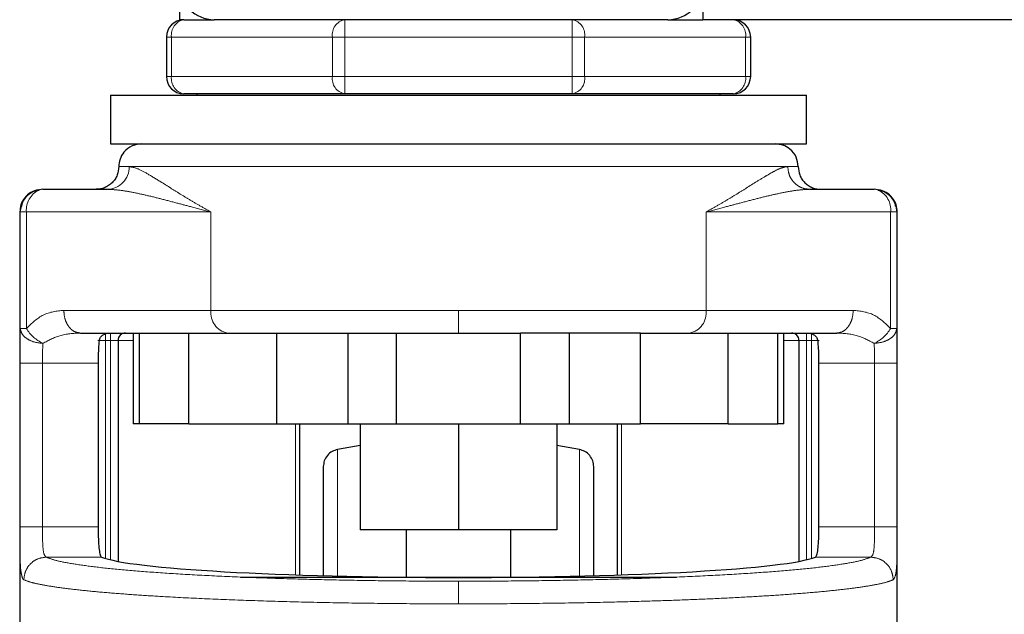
# Model space of a CAD drawing. Header units: millimetres. Extents: x 37 to 252, y 66 to 151.
# Tile 19 of 68: x 102.25 to 104.51, y 67.38 to 68.74. Entities that reach past the tile are written whole.
import ezdxf

# ---------------------------------------------------------------- set-up
doc = ezdxf.new("R2010")
doc.units = ezdxf.units.MM
doc.linetypes.add('PHANTOM', pattern=[12.7, 6.35, -1.27, 1.27, -1.27, 1.27, -1.27])

msp = doc.modelspace()

# ---------------------------------------------------------------- linework, layer by layer
at = {"color": 7, "linetype": 'Continuous', "lineweight": 25}
for p, q in [((102.6137, 68.823), (102.6137, 68.743)), ((103.8137, 68.823), (103.8137, 68.743)), ((102.6237, 68.743), (102.6137, 68.743)), ((102.6237, 68.743), (102.6937, 68.743)), ((103.7337, 68.743), (102.6937, 68.743)), ((103.7337, 68.743), (103.8137, 68.743)), ((127.5337, 68.743), (103.8137, 68.743)), ((102.5837, 68.703), (102.5837, 68.613)), ((103.9237, 68.613), (103.9237, 68.703)), ((102.4556, 68.5696), (102.4556, 68.458)), ((102.4556, 68.5696), (104.0518, 68.5696)), ((102.9928, 68.573), (102.6237, 68.573)), ((102.6537, 68.573), (102.6537, 68.5696)), ((103.5147, 68.573), (102.9928, 68.573)), ((103.8837, 68.573), (103.5147, 68.573)), ((103.8537, 68.5696), (103.8537, 68.573)), ((104.0518, 68.458), (104.0518, 68.5696)), ((102.4556, 68.458), (104.0518, 68.458)), ((102.3006, 68.3539), (102.4482, 68.3539)), ((104.0593, 68.3539), (104.2068, 68.3539)), ((102.2486, 68.3019), (102.2512, 68.3154)), ((104.2562, 68.3154), (104.2588, 68.3019)), ((102.2474, 68.3019), (102.2474, 67.0794)), ((104.26, 67.1035), (104.26, 68.3019)), ((102.3865, 68.0243), (102.6352, 68.0243)), ((102.5077, 68.0243), (102.5077, 67.816)), ((102.5213, 68.0243), (102.5213, 67.816)), ((102.6352, 67.816), (102.6352, 68.0243)), ((102.6352, 68.0243), (102.8365, 68.0243)), ((102.8365, 68.0243), (102.8365, 67.816)), ((102.8365, 68.0243), (102.8502, 68.0243)), ((103.0003, 67.816), (103.0003, 68.0243)), ((103.1114, 67.816), (103.1114, 68.0243)), ((103.1114, 68.0243), (103.396, 68.0243)), ((103.396, 67.816), (103.396, 68.0243)), ((103.5072, 68.0243), (103.5072, 67.816)), ((103.671, 68.0243), (103.6572, 68.0243)), ((103.671, 67.816), (103.671, 68.0243)), ((103.671, 68.0243), (103.8722, 68.0243)), ((103.8722, 67.816), (103.8722, 68.0243)), ((103.8722, 68.0243), (104.121, 68.0243)), ((103.9861, 67.816), (103.9861, 68.0243)), ((103.9998, 67.816), (103.9998, 68.0243)), ((102.4729, 68.0069), (102.4729, 67.5004)), ((104.0345, 68.0069), (104.0345, 67.5004)), ((102.4273, 67.9549), (102.4273, 67.5794)), ((104.0802, 67.5794), (104.0802, 67.9549)), ((102.5213, 67.816), (102.5077, 67.816)), ((102.6352, 67.816), (102.5213, 67.816)), ((102.6352, 67.816), (102.8365, 67.816)), ((102.8365, 67.816), (103.0003, 67.816)), ((102.8894, 67.816), (102.8894, 67.4692)), ((103.0003, 67.816), (103.1114, 67.816)), ((103.0282, 67.816), (103.0282, 67.5731)), ((103.1114, 67.816), (103.396, 67.816)), ((103.2537, 67.816), (103.2537, 67.5731)), ((103.396, 67.816), (103.5072, 67.816)), ((103.4793, 67.816), (103.4793, 67.5731)), ((103.5072, 67.816), (103.671, 67.816)), ((103.6181, 67.4692), (103.6181, 67.816)), ((103.8722, 67.816), (103.671, 67.816)), ((103.8722, 67.816), (103.9861, 67.816)), ((103.9998, 67.816), (103.9861, 67.816)), ((103.0282, 67.766), (102.9763, 67.7572)), ((103.5311, 67.7572), (103.4793, 67.766)), ((103.2537, 67.5731), (103.0282, 67.5731)), ((103.1337, 67.5731), (103.1337, 67.4645)), ((103.4793, 67.5731), (103.2537, 67.5731)), ((103.3737, 67.4645), (103.3737, 67.5731)), ((102.7534, 67.4645), (103.7535, 67.4645))]:
    msp.add_line(p, q, dxfattribs=at)
at = {"color": 8, "linetype": 'PHANTOM', "lineweight": 18}
for p, q in [((102.9928, 68.703), (102.9928, 68.743)), ((103.5147, 68.743), (103.5147, 68.703)), ((102.5954, 68.703), (102.5837, 68.703)), ((102.5954, 68.613), (102.5954, 68.703)), ((102.5954, 68.703), (102.9645, 68.703)), ((102.9645, 68.703), (102.9645, 68.613)), ((102.9928, 68.703), (102.9645, 68.703)), ((102.9928, 68.613), (102.9928, 68.703)), ((102.9928, 68.703), (103.5147, 68.703)), ((103.5147, 68.703), (103.5147, 68.613)), ((103.543, 68.703), (103.5147, 68.703)), ((103.543, 68.613), (103.543, 68.703)), ((103.543, 68.703), (103.912, 68.703)), ((103.912, 68.703), (103.912, 68.613)), ((103.9237, 68.703), (103.912, 68.703)), ((102.5954, 68.613), (102.5837, 68.613)), ((102.5954, 68.613), (102.9645, 68.613)), ((102.9928, 68.613), (102.9645, 68.613)), ((102.9928, 68.613), (103.5147, 68.613)), ((102.9928, 68.573), (102.9928, 68.613)), ((103.543, 68.613), (103.5147, 68.613)), ((103.5147, 68.613), (103.5147, 68.573)), ((103.543, 68.613), (103.912, 68.613)), ((103.9237, 68.613), (103.912, 68.613)), ((102.4747, 68.406), (102.4986, 68.406)), ((102.4986, 68.406), (104.0088, 68.406)), ((104.0088, 68.406), (104.0328, 68.406)), ((102.2474, 68.3019), (102.2486, 68.3019)), ((102.2486, 68.3019), (102.2486, 68.0349)), ((102.2486, 68.3019), (102.2627, 68.3019)), ((102.2627, 68.3019), (102.6861, 68.3019)), ((102.2627, 68.3019), (102.2627, 68.0349)), ((102.6861, 68.3019), (102.6861, 68.0763)), ((103.8214, 68.0763), (103.8214, 68.3019)), ((103.8214, 68.3019), (104.2447, 68.3019)), ((104.2447, 68.0349), (104.2447, 68.3019)), ((104.2447, 68.3019), (104.2588, 68.3019)), ((104.2588, 68.0349), (104.2588, 68.3019)), ((104.2588, 68.3019), (104.26, 68.3019)), ((102.6861, 68.0763), (102.3485, 68.0763)), ((103.2537, 68.0763), (102.6861, 68.0763)), ((103.2537, 68.0243), (103.2537, 68.0763)), ((103.8214, 68.0763), (103.2537, 68.0763)), ((104.1589, 68.0763), (103.8214, 68.0763)), ((102.2627, 68.0349), (102.2486, 68.0349)), ((104.2588, 68.0349), (104.2447, 68.0349)), ((102.444, 68.0069), (102.444, 68.0243)), ((102.4556, 68.0069), (102.4556, 68.0243)), ((104.0518, 68.0243), (104.0518, 68.0069)), ((104.0634, 68.0243), (104.0634, 68.0069)), ((102.444, 68.0069), (102.4267, 68.0069)), ((102.444, 67.5071), (102.444, 68.0069)), ((102.444, 68.0069), (102.4556, 68.0069)), ((102.4729, 68.0069), (102.4556, 68.0069)), ((102.4556, 68.0069), (102.4556, 67.504)), ((102.5077, 68.0069), (102.4729, 68.0069)), ((104.0345, 68.0069), (103.9998, 68.0069)), ((104.0345, 68.0069), (104.0518, 68.0069)), ((104.0518, 68.0069), (104.0634, 68.0069)), ((104.0518, 67.504), (104.0518, 68.0069)), ((104.0634, 68.0069), (104.0807, 68.0069)), ((104.0634, 68.0069), (104.0634, 67.5071)), ((102.2476, 67.9549), (102.2476, 67.5794)), ((102.2476, 67.9549), (102.2996, 67.9549)), ((102.2996, 67.9549), (102.4273, 67.9549)), ((102.2996, 67.9549), (102.2996, 67.5794)), ((104.0802, 67.9549), (104.2078, 67.9549)), ((104.2078, 67.5794), (104.2078, 67.9549)), ((104.2599, 67.5794), (104.2599, 67.9549)), ((102.8801, 67.4695), (102.8801, 67.816)), ((103.6273, 67.816), (103.6273, 67.4695)), ((102.9763, 67.4645), (102.9763, 67.7572)), ((103.5311, 67.4645), (103.5311, 67.7572)), ((102.2996, 67.5794), (102.2476, 67.5794)), ((102.4273, 67.5794), (102.2996, 67.5794)), ((104.2078, 67.5794), (104.0802, 67.5794)), ((104.2599, 67.5794), (104.2078, 67.5794)), ((102.3084, 67.5102), (102.4353, 67.5102)), ((104.0721, 67.5102), (104.199, 67.5102))]:
    msp.add_line(p, q, dxfattribs=at)
at = {"color": 7, "linetype": 'Continuous', "lineweight": 25, "flags": 128}
for points in [[(102.3006, 68.3539), (102.2932, 68.3529), (102.291, 68.3522)], [(104.2165, 68.3522), (104.2142, 68.3529), (104.2068, 68.3539)]]:
    msp.add_lwpolyline(points, dxfattribs=at)
at = {"color": 7, "linetype": 'Continuous', "lineweight": 25}
for centre, radius, start, end in [((102.6937, 68.823), 0.08, 180, 270), ((103.7337, 68.823), 0.08, 270, 0), ((102.6237, 68.703), 0.04, 90, 180), ((103.8837, 68.703), 0.04, 0, 90), ((102.6237, 68.613), 0.04, 180, 270), ((103.8837, 68.613), 0.04, 270, 360), ((102.4903, 68.0069), 0.0174, 90, 180), ((104.0171, 68.0069), 0.0174, 0, 90)]:
    msp.add_arc(centre, radius, start, end, dxfattribs=at)
at = {"color": 8, "linetype": 'PHANTOM', "lineweight": 18}
for centre, radius, start, end in [((102.6308, 68.708), 0.0357, 101.4214, 188.0481), ((102.9998, 68.708), 0.0357, 101.4202, 188.0494), ((103.5076, 68.708), 0.0357, 351.951, 78.5772), ((103.8766, 68.708), 0.0357, 351.9506, 78.5798), ((102.6308, 68.608), 0.0357, 171.9511, 258.5794), ((102.9998, 68.608), 0.0357, 171.9498, 258.5806), ((103.5076, 68.608), 0.0357, 281.422, 8.0498), ((103.8766, 68.608), 0.0357, 281.4194, 8.0502), ((102.4474, 68.4052), 0.0513, 270.9063, 0.882), ((102.3152, 68.3055), 0.0526, 117.3902, 183.9726), ((104.1947, 68.3069), 0.0503, 354.3004, 64.3607), ((102.7324, 68.0702), 0.0467, 172.4908, 259.6657), ((103.775, 68.0702), 0.0467, 280.3343, 7.5092), ((102.3378, 68.0798), 0.0875, 210.8598, 244.8591), ((104.1697, 68.0798), 0.0875, 295.1397, 329.1414)]:
    msp.add_arc(centre, radius, start, end, dxfattribs=at)
at = {"color": 7, "linetype": 'Continuous', "lineweight": 25}
msp.add_ellipse((103.2537, 67.5192), major_axis=(0.8294, 0), ratio=0.067037, start_param=3.304073, end_param=6.120705, dxfattribs=at)
for points, knots in [([(102.5267, 68.458), (102.5194, 68.4571), (102.504, 68.4552), (102.4866, 68.4411), (102.4764, 68.4236), (102.4752, 68.4117), (102.4747, 68.406)], [0, 0, 0, 0, 0.270267, 0.562432, 0.789752, 1, 1, 1, 1]), ([(104.0328, 68.406), (104.0318, 68.4133), (104.0299, 68.4287), (104.0158, 68.4461), (103.9983, 68.4563), (103.9864, 68.4575), (103.9807, 68.458)], [0, 0, 0, 0, 0.270256, 0.562426, 0.789749, 1, 1, 1, 1]), ([(102.4747, 68.406), (102.474, 68.3994), (102.4729, 68.3893), (102.4664, 68.3772), (102.4597, 68.3689), (102.4514, 68.3622), (102.4393, 68.3557), (102.4292, 68.3546), (102.4226, 68.3539)], [0, 0, 0, 0, 0.239465, 0.368372, 0.499998, 0.631645, 0.760552, 1, 1, 1, 1]), ([(104.0328, 68.406), (104.0334, 68.3994), (104.0345, 68.3893), (104.041, 68.3772), (104.0477, 68.3689), (104.0561, 68.3622), (104.0682, 68.3557), (104.0783, 68.3546), (104.0848, 68.3539)], [0, 0, 0, 0, 0.239465, 0.368372, 0.499998, 0.631645, 0.760552, 1, 1, 1, 1]), ([(102.2906, 68.3529), (102.2846, 68.3512), (102.2724, 68.3477), (102.258, 68.335), (102.2489, 68.3187), (102.2482, 68.3074), (102.2478, 68.3019)], [0, 0, 0, 0, 0.246056, 0.499802, 0.753436, 1, 1, 1, 1]), ([(102.2911, 68.3513), (102.2881, 68.351), (102.2782, 68.3497), (102.2641, 68.3396), (102.2534, 68.3268), (102.2517, 68.3177), (102.2513, 68.3154)], [0, 0, 0, 0, 0.1568541, 0.51554, 0.8742091, 1, 1, 1, 1]), ([(104.2561, 68.3154), (104.2557, 68.3177), (104.254, 68.3268), (104.2433, 68.3396), (104.2292, 68.3497), (104.2193, 68.351), (104.2163, 68.3513)], [0, 0, 0, 0, 0.1257507, 0.4843301, 0.8429145, 1, 1, 1, 1]), ([(104.2596, 68.3019), (104.2593, 68.3074), (104.2586, 68.3187), (104.2494, 68.335), (104.235, 68.3477), (104.2228, 68.3512), (104.2169, 68.3529)], [0, 0, 0, 0, 0.2465651, 0.500199, 0.753944, 1, 1, 1, 1]), ([(102.4296, 68.0069), (102.4305, 68.0097), (102.4322, 68.0154), (102.4407, 68.0224), (102.4485, 68.0235), (102.4537, 68.0243)], [0, 0, 0, 0, 0.2503, 0.499822, 1, 1, 1, 1]), ([(102.8502, 68.0243), (102.8772, 68.0243), (102.9312, 68.0243), (103.0193, 68.0243), (103.0808, 68.0243), (103.1114, 68.0243)], [0, 0, 0, 0, 0.333233, 0.667336, 1, 1, 1, 1]), ([(103.6572, 68.0243), (103.6303, 68.0243), (103.5763, 68.0243), (103.4882, 68.0243), (103.4267, 68.0243), (103.396, 68.0243)], [0, 0, 0, 0, 0.3331991, 0.6673006, 1, 1, 1, 1]), ([(104.0538, 68.0243), (104.059, 68.0235), (104.0668, 68.0224), (104.0752, 68.0154), (104.077, 68.0097), (104.0779, 68.0069)], [0, 0, 0, 0, 0.500178, 0.7497, 1, 1, 1, 1]), ([(102.4296, 68.0069), (102.429, 68.0012), (102.4279, 67.9898), (102.4274, 67.9707), (102.4273, 67.9589), (102.4273, 67.9549)], [0, 0, 0, 0, 0.39616, 0.792332, 1, 1, 1, 1]), ([(104.0802, 67.9549), (104.0801, 67.9626), (104.08, 67.9781), (104.0791, 67.9958), (104.0782, 68.0041), (104.0779, 68.0069)], [0, 0, 0, 0, 0.395753, 0.791503, 1, 1, 1, 1]), ([(102.9763, 67.7572), (102.972, 67.7559), (102.9631, 67.7533), (102.9523, 67.7439), (102.9451, 67.7316), (102.9442, 67.7223), (102.9437, 67.7179)], [0, 0, 0, 0, 0.242355, 0.499993, 0.757637, 1, 1, 1, 1]), ([(103.5637, 67.7179), (103.5633, 67.7223), (103.5624, 67.7316), (103.5551, 67.7439), (103.5443, 67.7533), (103.5354, 67.7559), (103.5311, 67.7572)], [0, 0, 0, 0, 0.242363, 0.500007, 0.757645, 1, 1, 1, 1]), ([(102.9437, 67.7179), (102.9437, 67.7169), (102.9437, 67.7149), (102.9437, 67.6993), (102.9437, 67.6751), (102.9437, 67.6425), (102.9437, 67.603), (102.9437, 67.5579), (102.9437, 67.513), (102.9437, 67.4813), (102.9437, 67.4678)], [0, 0, 0, 0, 0.138141, 0.275215, 0.410204, 0.542181, 0.670347, 0.794045, 0.912776, 1, 1, 1, 1]), ([(103.5637, 67.4678), (103.5637, 67.4812), (103.5637, 67.5129), (103.5637, 67.5579), (103.5637, 67.603), (103.5637, 67.6425), (103.5637, 67.6751), (103.5637, 67.6993), (103.5637, 67.7149), (103.5637, 67.7169), (103.5637, 67.7179)], [0, 0, 0, 0, 0.087354, 0.206068, 0.329749, 0.457896, 0.589854, 0.724825, 0.861879, 1, 1, 1, 1]), ([(102.4273, 67.5794), (102.4273, 67.5716), (102.4275, 67.5561), (102.4285, 67.5354), (102.4305, 67.5197), (102.4329, 67.5119), (102.4347, 67.5106), (102.4353, 67.5102)], [0, 0, 0, 0, 0.22256, 0.445119, 0.667754, 0.891002, 1, 1, 1, 1]), ([(104.0721, 67.5102), (104.0733, 67.5114), (104.0757, 67.514), (104.0781, 67.5274), (104.0796, 67.5461), (104.0801, 67.5646), (104.0801, 67.5759), (104.0802, 67.5794)], [0, 0, 0, 0, 0.2258462, 0.4517755, 0.6758207, 0.8986853, 1, 1, 1, 1])]:
    msp.add_open_spline(points, degree=3, knots=knots, dxfattribs=at)
at = {"color": 8, "linetype": 'PHANTOM', "lineweight": 18}
for points, knots in [([(102.6861, 68.3019), (102.6769, 68.307), (102.6593, 68.3169), (102.6351, 68.3312), (102.6128, 68.3448), (102.5918, 68.3579), (102.5674, 68.3732), (102.5417, 68.389), (102.5166, 68.4028), (102.5045, 68.4049), (102.4986, 68.406)], [0, 0, 0, 0, 0.107148, 0.204006, 0.302615, 0.401257, 0.499784, 0.672478, 0.839557, 1, 1, 1, 1]), ([(104.0088, 68.406), (104.0046, 68.4054), (103.9956, 68.4042), (103.9785, 68.396), (103.9583, 68.3845), (103.9373, 68.3715), (103.9156, 68.3579), (103.8946, 68.3448), (103.8724, 68.3312), (103.8481, 68.3169), (103.8306, 68.307), (103.8214, 68.3019)], [0, 0, 0, 0, 0.118151, 0.24986, 0.368596, 0.500294, 0.598806, 0.697432, 0.796025, 0.892869, 1, 1, 1, 1]), ([(104.0593, 68.3539), (104.0529, 68.3546), (104.0432, 68.3557), (104.0314, 68.3622), (104.0233, 68.3689), (104.0168, 68.3772), (104.0105, 68.3893), (104.0095, 68.3994), (104.0088, 68.406)], [0, 0, 0, 0, 0.23946, 0.368358, 0.5, 0.631629, 0.760538, 1, 1, 1, 1]), ([(102.2512, 68.3154), (102.2515, 68.3173), (102.2523, 68.3227), (102.257, 68.3306), (102.2636, 68.339), (102.272, 68.3456), (102.2809, 68.3508), (102.2875, 68.3516), (102.2906, 68.352)], [0, 0, 0, 0, 0.099449, 0.28214, 0.468714, 0.655269, 0.837955, 1, 1, 1, 1]), ([(102.4482, 68.3539), (102.4568, 68.3535), (102.4749, 68.3527), (102.5048, 68.3475), (102.5372, 68.3405), (102.5714, 68.3321), (102.6061, 68.323), (102.6442, 68.3128), (102.671, 68.3058), (102.6861, 68.3019)], [0, 0, 0, 0, 0.131762, 0.277313, 0.418176, 0.560578, 0.706891, 0.834346, 1, 1, 1, 1]), ([(103.8214, 68.3019), (103.8365, 68.3058), (103.8632, 68.3128), (103.9013, 68.323), (103.936, 68.3321), (103.9702, 68.3405), (104.0026, 68.3475), (104.0325, 68.3527), (104.0507, 68.3535), (104.0593, 68.3539)], [0, 0, 0, 0, 0.165654, 0.293109, 0.439422, 0.581824, 0.722687, 0.868238, 1, 1, 1, 1]), ([(104.2168, 68.352), (104.2199, 68.3516), (104.2265, 68.3508), (104.2355, 68.3456), (104.2439, 68.339), (104.2504, 68.3306), (104.2552, 68.3227), (104.2559, 68.3173), (104.2562, 68.3154)], [0, 0, 0, 0, 0.162044, 0.344747, 0.531301, 0.717862, 0.900552, 1, 1, 1, 1]), ([(102.3485, 68.0763), (102.3324, 68.0746), (102.3013, 68.0714), (102.2752, 68.0468), (102.2627, 68.0349)], [0, 0, 0, 0, 0.5201087, 1, 1, 1, 1]), ([(102.3865, 68.0243), (102.3817, 68.0249), (102.3744, 68.026), (102.3655, 68.0325), (102.3594, 68.0392), (102.3546, 68.0476), (102.3498, 68.0597), (102.349, 68.0698), (102.3485, 68.0763)], [0, 0, 0, 0, 0.239455, 0.368356, 0.499993, 0.631642, 0.760547, 1, 1, 1, 1]), ([(104.121, 68.0243), (104.1257, 68.0249), (104.1331, 68.026), (104.1419, 68.0325), (104.148, 68.0392), (104.1529, 68.0476), (104.1576, 68.0597), (104.1584, 68.0698), (104.1589, 68.0763)], [0, 0, 0, 0, 0.239455, 0.368356, 0.500001, 0.631642, 0.760548, 1, 1, 1, 1]), ([(104.2447, 68.0349), (104.2322, 68.0468), (104.2061, 68.0714), (104.1751, 68.0746), (104.1589, 68.0763)], [0, 0, 0, 0, 0.4798913, 1, 1, 1, 1]), ([(102.2486, 68.0349), (102.2483, 68.023), (102.2476, 67.9993), (102.2476, 67.9696), (102.2476, 67.9549)], [0, 0, 0, 0, 0.50314, 1, 1, 1, 1]), ([(102.3006, 68.0006), (102.2942, 68.0012), (102.2809, 68.0025), (102.2637, 68.0105), (102.2515, 68.0219), (102.2496, 68.0307), (102.2486, 68.0349)], [0, 0, 0, 0, 0.240582, 0.499994, 0.759411, 1, 1, 1, 1]), ([(104.2068, 68.0006), (104.2132, 68.0012), (104.2265, 68.0025), (104.2438, 68.0105), (104.2559, 68.0219), (104.2579, 68.0307), (104.2588, 68.0349)], [0, 0, 0, 0, 0.240582, 0.499993, 0.759408, 1, 1, 1, 1]), ([(104.2599, 67.9549), (104.2599, 67.9696), (104.2599, 67.9993), (104.2592, 68.023), (104.2588, 68.0349)], [0, 0, 0, 0, 0.49686, 1, 1, 1, 1]), ([(102.3865, 68.0243), (102.3705, 68.0234), (102.3406, 68.0218), (102.3133, 68.0074), (102.3006, 68.0006)], [0, 0, 0, 0, 0.533307, 1, 1, 1, 1]), ([(104.2068, 68.0006), (104.1941, 68.0074), (104.1669, 68.0218), (104.1369, 68.0234), (104.121, 68.0243)], [0, 0, 0, 0, 0.466693, 1, 1, 1, 1]), ([(102.2996, 67.9549), (102.2996, 67.9633), (102.2996, 67.9801), (102.3003, 67.9938), (102.3006, 68.0006)], [0, 0, 0, 0, 0.499967, 1, 1, 1, 1]), ([(104.2078, 67.9549), (104.2078, 67.9633), (104.2078, 67.9801), (104.2072, 67.9938), (104.2068, 68.0006)], [0, 0, 0, 0, 0.499967, 1, 1, 1, 1]), ([(104.2599, 67.9549), (104.2591, 67.9549), (104.2579, 67.9549), (104.2513, 67.9549), (104.2446, 67.9549), (104.2363, 67.9549), (104.2243, 67.9549), (104.2143, 67.9549), (104.2078, 67.9549)], [0, 0, 0, 0, 0.239706, 0.368519, 0.5, 0.631473, 0.760283, 1, 1, 1, 1]), ([(102.2476, 67.5794), (102.2476, 67.5657), (102.2476, 67.5383), (102.2483, 67.5026), (102.25, 67.4749), (102.2526, 67.4662), (102.2539, 67.4618)], [0, 0, 0, 0, 0.250321, 0.500046, 0.750026, 1, 1, 1, 1]), ([(102.3084, 67.5102), (102.3066, 67.5117), (102.3029, 67.5147), (102.3005, 67.5309), (102.2997, 67.5532), (102.2996, 67.5707), (102.2996, 67.5794)], [0, 0, 0, 0, 0.252062, 0.50172, 0.750579, 1, 1, 1, 1]), ([(104.199, 67.5102), (104.2009, 67.5117), (104.2045, 67.5147), (104.2069, 67.5309), (104.2078, 67.5532), (104.2078, 67.5707), (104.2078, 67.5794)], [0, 0, 0, 0, 0.252064, 0.501721, 0.750579, 1, 1, 1, 1]), ([(104.2506, 67.4582), (104.2525, 67.4608), (104.2563, 67.4658), (104.2589, 67.4932), (104.2596, 67.5259), (104.2599, 67.5558), (104.2599, 67.5715), (104.2599, 67.5794)], [0, 0, 0, 0, 0.24987, 0.499496, 0.748842, 0.873752, 1, 1, 1, 1]), ([(102.3084, 67.5102), (102.3017, 67.5093), (102.2883, 67.5077), (102.2713, 67.4956), (102.2594, 67.4785), (102.2577, 67.465), (102.2569, 67.4582)], [0, 0, 0, 0, 0.249999, 0.500007, 0.750004, 1, 1, 1, 1]), ([(103.2537, 67.4549), (103.2157, 67.455), (103.1397, 67.4552), (103.0274, 67.4566), (102.9182, 67.4589), (102.8139, 67.462), (102.7158, 67.4659), (102.6253, 67.4706), (102.5439, 67.4759), (102.4725, 67.4819), (102.4123, 67.4884), (102.3643, 67.4954), (102.3279, 67.5026), (102.3149, 67.5076), (102.3084, 67.5102)], [0, 0, 0, 0, 0.083265, 0.166495, 0.249769, 0.333065, 0.416337, 0.499665, 0.583021, 0.666359, 0.749752, 0.83317, 0.916563, 1, 1, 1, 1]), ([(103.2537, 67.4549), (103.2917, 67.455), (103.3677, 67.4552), (103.4801, 67.4566), (103.5892, 67.4589), (103.6936, 67.462), (103.7917, 67.4659), (103.8821, 67.4706), (103.9636, 67.4759), (104.0349, 67.4819), (104.0952, 67.4884), (104.1432, 67.4954), (104.1795, 67.5026), (104.1925, 67.5076), (104.199, 67.5102)], [0, 0, 0, 0, 0.083258, 0.166488, 0.249769, 0.333057, 0.416331, 0.499665, 0.583014, 0.666352, 0.749752, 0.833163, 0.916555, 1, 1, 1, 1]), ([(104.2506, 67.4582), (104.2497, 67.465), (104.2481, 67.4785), (104.2361, 67.4956), (104.2192, 67.5077), (104.2057, 67.5093), (104.199, 67.5102)], [0, 0, 0, 0, 0.249996, 0.499993, 0.750001, 1, 1, 1, 1]), ([(102.2539, 67.4618), (102.2545, 67.4609), (102.2554, 67.4592), (102.2564, 67.4585), (102.2569, 67.4582)], [0, 0, 0, 0, 0.575334, 1, 1, 1, 1]), ([(102.2569, 67.4582), (102.2621, 67.4562), (102.272, 67.4524), (102.2972, 67.4469), (102.3284, 67.4416), (102.3686, 67.4364), (102.4159, 67.4314), (102.4705, 67.4267), (102.5293, 67.4225), (102.601, 67.4181), (102.688, 67.4139), (102.7916, 67.41), (102.9011, 67.4069), (103.0156, 67.4047), (103.1341, 67.4033), (103.2139, 67.4031), (103.2537, 67.403)], [0, 0, 0, 0, 0.066619, 0.125141, 0.189875, 0.250256, 0.316305, 0.380006, 0.44136, 0.500366, 0.585655, 0.668945, 0.75024, 0.834102, 0.917354, 1, 1, 1, 1]), ([(103.2537, 67.403), (103.2935, 67.4031), (103.3734, 67.4033), (103.4919, 67.4047), (103.5969, 67.4067), (103.6884, 67.4092), (103.7674, 67.4119), (103.8435, 67.415), (103.9138, 67.4186), (103.9782, 67.4225), (104.0369, 67.4267), (104.0916, 67.4314), (104.1388, 67.4364), (104.179, 67.4416), (104.2103, 67.4469), (104.2355, 67.4524), (104.2453, 67.4562), (104.2506, 67.4582)], [0, 0, 0, 0, 0.082641, 0.165888, 0.249744, 0.31054, 0.372458, 0.435499, 0.499667, 0.558669, 0.620018, 0.683716, 0.749761, 0.810138, 0.874867, 0.933386, 1, 1, 1, 1]), ([(103.2537, 67.403), (103.2537, 67.4095), (103.2537, 67.4226), (103.2537, 67.4393), (103.2537, 67.4515), (103.2537, 67.4538), (103.2537, 67.4549)], [0, 0, 0, 0, 0.249999, 0.500002, 0.749997, 1, 1, 1, 1])]:
    msp.add_open_spline(points, degree=3, knots=knots, dxfattribs=at)

doc.saveas('drawing.dxf')
